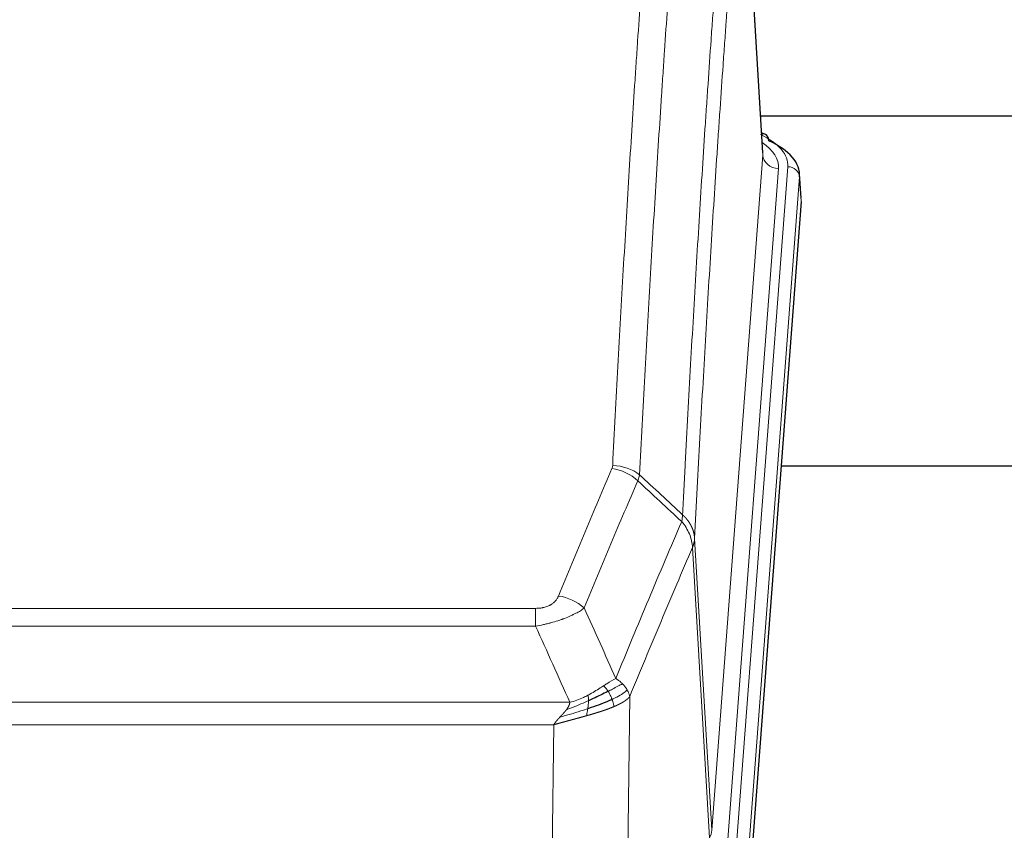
# Model space of a CAD drawing. Header units: inches. Extents: x 0 to 23760, y -13 to 16800.
# Tile 107 of 247: x 3249 to 3501, y 14098 to 14305. Entities that reach past the tile are written whole.
import ezdxf

# ---------------------------------------------------------------- set-up
doc = ezdxf.new("R2010")
doc.units = ezdxf.units.IN
doc.layers.add('1', color=7, linetype='Continuous', true_color=0xffffff)

msp = doc.modelspace()

# ---------------------------------------------------------------- linework, layer by layer
at = {"layer": '1', "color": 2, "linetype": 'Continuous', "lineweight": 25}
for p, q in [((3438.873, 14271.056), (3433.622, 14357.692)), ((3605.522, 14280.449), (3438.352, 14280.449)), ((3439.504, 14275.763), (3438.561, 14276.198)), ((3448.632, 14259.423), (3448.251, 14265.705)), ((3448.626, 14258.639), (3435.509, 14085.186)), ((3523.764, 14190.875), (3443.496, 14190.875))]:
    msp.add_line(p, q, dxfattribs=at)
at = {"layer": '1', "color": 110, "linetype": 'Continuous', "lineweight": 13}
for p, q in [((3438.868, 14270.48), (3433.62, 14357.07)), ((3425.802, 14097.707), (3438.868, 14270.48)), ((3442.86, 14267.054), (3429.794, 14094.281)), ((3432.141, 14094.128), (3445.252, 14267.489)), ((3448.246, 14264.919), (3435.135, 14091.558)), ((3448.626, 14258.639), (3448.246, 14264.919)), ((3421.425, 14172.384), (3425.802, 14097.707)), ((3425.221, 14095.798), (3420.869, 14170.05)), ((3175.433, 14154.503), (3380.776, 14154.503)), ((3380.776, 14149.939), (3380.776, 14154.503)), ((3380.776, 14149.939), (3175.433, 14149.939)), ((3404.826, 14131.905), (3403.869, 14056.255)), ((3166.702, 14130.46), (3389.507, 14130.46)), ((3385.394, 14124.716), (3170.814, 14124.716)), ((3384.426, 14048.22), (3385.394, 14124.716))]:
    msp.add_line(p, q, dxfattribs=at)
for centre, major_axis, ratio, start_param, end_param in [((3421.232, 14267.863), (24.034, 0.016), 0.461198, 6.2480186, 7.0671317), ((3438.247, 14273.039), (1.258, 2.724), 0.6272114, 6.2831797, 6.7581181), ((3418.841, 14267.428), (24.034, 0.016), 0.461198, 6.2480186, 6.8801307), ((3442.86, 14270.602), (3.989, -0.302), 0.8864705, 3.2608937, 4.7793301), ((3445.252, 14264.828), (2.991, -0.226), 0.8864705, 0.119301, 1.6377375), ((3400.284, 14181.963), (-9.188, 3.948), 0.8056434, 4.2999866, 5.045624), ((3400.471, 14182.755), (-9.987, 0.512), 0.8285973, 3.9974013, 4.7548106), ((3386.623, 14149.501), (9.245, -3.812), 0.7933159, 1.14397, 1.886928), ((3405.776, 14098.219), (-20.038, 0.241), 0.4621297, 2.903225, 3.1123764)]:
    msp.add_ellipse(centre, major_axis=major_axis, ratio=ratio, start_param=start_param, end_param=end_param, dxfattribs=at)
at = {"layer": '1', "color": 2, "linetype": 'Continuous', "lineweight": 25}
for centre, major_axis, ratio, start_param, end_param in [((3438.247, 14273.039), (1.258, 2.724), 0.6272114, 5.3993548, 6.2831797), ((3421.232, 14265.202), (27.03, 0.194), 0.4633579, 6.2451225, 7.0642357)]:
    msp.add_ellipse(centre, major_axis=major_axis, ratio=ratio, start_param=start_param, end_param=end_param, dxfattribs=at)
at = {"layer": '1', "color": 110, "linetype": 'Continuous', "lineweight": 13}
for points, knots in [([(3400.471, 14191.044), (3400.909, 14199.623), (3401.799, 14216.541), (3402.72, 14232.984), (3403.422, 14245.136), (3403.658, 14249.158), (3404.134, 14257.14), (3404.374, 14261.102), (3405.099, 14272.897), (3405.59, 14280.639), (3406.214, 14290.163), (3406.339, 14292.06), (3406.59, 14295.839), (3406.969, 14301.483), (3407.351, 14307.057), (3408.122, 14318.112), (3409.164, 14332.601), (3410.772, 14353.586), (3411.872, 14367.076), (3412.43, 14373.696)], [0, 0, 0, 0, 0.125, 0.25, 0.25, 0.3125, 0.3125, 0.375, 0.375, 0.5, 0.5, 0.53125, 0.53125, 0.5625, 0.625, 0.625, 0.75, 0.875, 1, 1, 1, 1]), ([(3419.313, 14371.106), (3418.755, 14364.494), (3417.653, 14351.019), (3416.043, 14330.059), (3414.999, 14315.586), (3414.228, 14304.545), (3413.845, 14298.977), (3413.466, 14293.339), (3413.214, 14289.565), (3413.089, 14287.67), (3412.465, 14278.157), (3411.973, 14270.424), (3411.246, 14258.643), (3411.006, 14254.686), (3410.53, 14246.713), (3410.294, 14242.696), (3409.591, 14230.558), (3408.669, 14214.135), (3407.777, 14197.236), (3407.339, 14188.668)], [0, 0, 0, 0, 0.125, 0.25, 0.375, 0.375, 0.4375, 0.46875, 0.46875, 0.5, 0.5, 0.625, 0.625, 0.6875, 0.6875, 0.75, 0.75, 0.875, 1, 1, 1, 1]), ([(3418.336, 14178.446), (3418.391, 14179.536), (3418.447, 14180.624), (3418.559, 14182.797), (3418.728, 14186.05), (3419.123, 14193.6), (3419.467, 14200.002), (3420.16, 14212.711), (3421.1, 14229.409), (3422.559, 14253.71), (3423.563, 14269.415), (3424.137, 14278.109), (3424.201, 14279.073), (3424.329, 14280.997), (3424.522, 14283.877), (3424.973, 14290.556), (3425.365, 14296.208), (3425.693, 14300.879), (3425.759, 14301.811), (3425.891, 14303.671), (3426.089, 14306.455), (3426.554, 14312.909), (3426.957, 14318.367), (3427.769, 14329.186), (3428.866, 14343.351), (3429.993, 14356.995), (3430.565, 14363.686)], [0, 0, 0, 0, 0.015625, 0.015625, 0.03125, 0.0625, 0.125, 0.125, 0.25, 0.375, 0.5, 0.5, 0.515625, 0.515625, 0.53125, 0.5625, 0.625, 0.625, 0.640625, 0.640625, 0.65625, 0.6875, 0.75, 0.75, 0.875, 1, 1, 1, 1]), ([(3433.62, 14357.07), (3433.05, 14350.397), (3431.926, 14336.791), (3430.832, 14322.666), (3430.022, 14311.878), (3429.621, 14306.436), (3429.157, 14300.001), (3428.959, 14297.225), (3428.828, 14295.37), (3428.762, 14294.441), (3428.434, 14289.784), (3428.044, 14284.148), (3427.594, 14277.489), (3427.402, 14274.618), (3427.274, 14272.699), (3427.21, 14271.738), (3426.638, 14263.07), (3425.637, 14247.413), (3424.182, 14223.187), (3422.776, 14198.218), (3421.87, 14181.078), (3421.425, 14172.384)], [0, 0, 0, 0, 0.125, 0.25, 0.25, 0.3125, 0.34375, 0.359375, 0.359375, 0.375, 0.375, 0.4375, 0.46875, 0.484375, 0.484375, 0.5, 0.5, 0.625, 0.75, 0.875, 1, 1, 1, 1]), ([(3386.623, 14157.657), (3387.757, 14160.418), (3388.892, 14163.169), (3391.164, 14168.646), (3392.302, 14171.374), (3395.717, 14179.522), (3397.998, 14184.908), (3400.284, 14190.249)], [0, 0, 0, 0, 0.25, 0.25, 0.5, 0.5, 1, 1, 1, 1]), ([(3400.471, 14191.044), (3400.464, 14190.91), (3400.446, 14190.776), (3400.383, 14190.511), (3400.34, 14190.38), (3400.284, 14190.249)], [0, 0, 0, 0, 0.5, 0.5, 1, 1, 1, 1]), ([(3406.88, 14187.162), (3404.592, 14181.826), (3402.308, 14176.444), (3398.889, 14168.303), (3397.75, 14165.578), (3395.475, 14160.106), (3394.338, 14157.358), (3393.203, 14154.599)], [0, 0, 0, 0, 0.5, 0.5, 0.75, 0.75, 1, 1, 1, 1]), ([(3401.27, 14136.551), (3402.668, 14139.966), (3404.067, 14143.364), (3406.869, 14150.126), (3408.272, 14153.49), (3412.486, 14163.529), (3415.302, 14170.153), (3418.124, 14176.708)], [0, 0, 0, 0, 0.25, 0.25, 0.5, 0.5, 1, 1, 1, 1]), ([(3418.336, 14178.446), (3418.315, 14178.182), (3418.299, 14177.895), (3418.241, 14177.305), (3418.199, 14177.002), (3418.124, 14176.708)], [0, 0, 0, 0, 0.5, 0.5, 1, 1, 1, 1]), ([(3418.124, 14176.708), (3418.532, 14176.225), (3418.905, 14175.715), (3419.564, 14174.651), (3419.849, 14174.098), (3420.32, 14172.967), (3420.506, 14172.388), (3420.77, 14171.221), (3420.848, 14170.633), (3420.869, 14170.05)], [0, 0, 0, 0, 0.25, 0.25, 0.5, 0.5, 0.75, 0.75, 1, 1, 1, 1]), ([(3418.336, 14178.446), (3418.348, 14178.434), (3418.374, 14178.411), (3418.412, 14178.377), (3418.45, 14178.342), (3418.488, 14178.307), (3418.526, 14178.271), (3418.565, 14178.234), (3418.603, 14178.198), (3418.642, 14178.16), (3418.681, 14178.123), (3418.719, 14178.084), (3418.758, 14178.046), (3418.797, 14178.007), (3418.836, 14177.967), (3418.875, 14177.927), (3418.914, 14177.886), (3418.954, 14177.845), (3418.993, 14177.804), (3419.032, 14177.762), (3419.071, 14177.719), (3419.11, 14177.676), (3419.15, 14177.632), (3419.189, 14177.588), (3419.228, 14177.544), (3419.267, 14177.499), (3419.306, 14177.453), (3419.345, 14177.407), (3419.385, 14177.36), (3419.424, 14177.313), (3419.462, 14177.265), (3419.501, 14177.217), (3419.54, 14177.168), (3419.579, 14177.119), (3419.617, 14177.069), (3419.656, 14177.019), (3419.694, 14176.968), (3419.733, 14176.917), (3419.771, 14176.865), (3419.809, 14176.812), (3419.846, 14176.759), (3419.884, 14176.706), (3419.922, 14176.651), (3419.959, 14176.597), (3419.996, 14176.542), (3420.033, 14176.486), (3420.07, 14176.429), (3420.106, 14176.372), (3420.142, 14176.315), (3420.178, 14176.257), (3420.214, 14176.198), (3420.249, 14176.139), (3420.285, 14176.08), (3420.319, 14176.019), (3420.354, 14175.958), (3420.388, 14175.897), (3420.422, 14175.835), (3420.456, 14175.773), (3420.489, 14175.709), (3420.524, 14175.641), (3420.561, 14175.568), (3420.6, 14175.491), (3420.637, 14175.413), (3420.674, 14175.334), (3420.71, 14175.256), (3420.745, 14175.177), (3420.779, 14175.098), (3420.812, 14175.018), (3420.845, 14174.939), (3420.877, 14174.859), (3420.908, 14174.778), (3420.938, 14174.698), (3420.967, 14174.618), (3420.995, 14174.537), (3421.023, 14174.456), (3421.049, 14174.375), (3421.075, 14174.293), (3421.1, 14174.212), (3421.124, 14174.13), (3421.147, 14174.048), (3421.169, 14173.966), (3421.191, 14173.884), (3421.211, 14173.801), (3421.231, 14173.719), (3421.25, 14173.636), (3421.268, 14173.553), (3421.285, 14173.47), (3421.301, 14173.387), (3421.316, 14173.304), (3421.33, 14173.221), (3421.344, 14173.137), (3421.357, 14173.054), (3421.368, 14172.97), (3421.379, 14172.887), (3421.389, 14172.803), (3421.398, 14172.719), (3421.406, 14172.635), (3421.413, 14172.552), (3421.42, 14172.468), (3421.423, 14172.412), (3421.425, 14172.384)], [0, 0, 0, 0, 0.0069372, 0.0139334, 0.0209887, 0.028103, 0.0352764, 0.0425088, 0.0498003, 0.0571509, 0.0645605, 0.0720292, 0.0795569, 0.0871437, 0.0947896, 0.1024945, 0.1102584, 0.1180815, 0.1259636, 0.1339048, 0.141905, 0.1499643, 0.1580827, 0.1662601, 0.1744966, 0.1827922, 0.1911468, 0.1995605, 0.2080333, 0.2165651, 0.225156, 0.233806, 0.2425151, 0.2512832, 0.2601104, 0.2689967, 0.277942, 0.2869465, 0.29601, 0.3051325, 0.3143142, 0.3235549, 0.3328547, 0.3422136, 0.3516315, 0.3611085, 0.3706446, 0.3802398, 0.3898941, 0.3996074, 0.4093798, 0.4192113, 0.4291019, 0.4390515, 0.4490602, 0.459128, 0.4692549, 0.4794409, 0.4896859, 0.4999901, 0.5124905, 0.524991, 0.5374914, 0.5499918, 0.5624922, 0.5749926, 0.587493, 0.5999934, 0.6124937, 0.6249941, 0.6374944, 0.6499948, 0.6624951, 0.6749954, 0.6874957, 0.699996, 0.7124963, 0.7249966, 0.7374968, 0.7499971, 0.7624973, 0.7749976, 0.7874978, 0.799998, 0.8124982, 0.8249984, 0.8374986, 0.8499988, 0.8624989, 0.8749991, 0.8874992, 0.8999993, 0.9124995, 0.9249996, 0.9374997, 0.9499998, 0.9624998, 0.9749999, 0.9875, 1, 1, 1, 1]), ([(3421.425, 14172.384), (3421.425, 14172.377), (3421.423, 14172.351), (3421.42, 14172.294), (3421.413, 14172.203), (3421.401, 14172.076), (3421.383, 14171.914), (3421.354, 14171.716), (3421.312, 14171.484), (3421.268, 14171.285), (3421.23, 14171.131), (3421.204, 14171.035), (3421.178, 14170.941), (3421.151, 14170.85), (3421.124, 14170.76), (3421.096, 14170.673), (3421.068, 14170.588), (3421.04, 14170.504), (3421.011, 14170.424), (3420.983, 14170.345), (3420.954, 14170.268), (3420.926, 14170.194), (3420.897, 14170.121), (3420.878, 14170.074), (3420.869, 14170.05)], [0, 0, 0, 0, 0.0092499, 0.0337179, 0.073404, 0.128308, 0.1984299, 0.2837694, 0.3843264, 0.5001005, 0.5424888, 0.5838484, 0.6241794, 0.6634821, 0.7017567, 0.7390032, 0.7752221, 0.8104134, 0.8445775, 0.8777146, 0.909825, 0.9409091, 0.9709673, 1, 1, 1, 1]), ([(3420.869, 14170.05), (3418.183, 14163.818), (3415.503, 14157.522), (3411.493, 14147.986), (3410.157, 14144.792), (3407.489, 14138.372), (3406.157, 14135.146), (3404.826, 14131.905)], [0, 0, 0, 0, 0.5, 0.5, 0.75, 0.75, 1, 1, 1, 1]), ([(3386.623, 14157.657), (3386.602, 14157.606), (3386.58, 14157.555), (3386.533, 14157.453), (3386.509, 14157.402), (3386.434, 14157.251), (3386.379, 14157.151), (3386.262, 14156.953), (3386.198, 14156.856), (3386.061, 14156.663), (3385.988, 14156.568), (3385.831, 14156.38), (3385.747, 14156.287), (3385.612, 14156.151), (3385.565, 14156.105), (3385.469, 14156.016), (3385.419, 14155.971), (3385.265, 14155.84), (3385.157, 14155.756), (3384.929, 14155.593), (3384.809, 14155.514), (3384.62, 14155.401), (3384.523, 14155.346), (3384.422, 14155.293), (3384.353, 14155.257), (3384.319, 14155.24), (3384.144, 14155.154), (3384, 14155.091), (3383.553, 14154.914), (3383.236, 14154.815), (3382.816, 14154.715), (3382.731, 14154.696), (3382.558, 14154.661), (3382.471, 14154.645), (3382.209, 14154.601), (3382.033, 14154.577), (3381.679, 14154.54), (3381.5, 14154.526), (3381.14, 14154.507), (3380.958, 14154.503), (3380.776, 14154.503)], [0, 0, 0, 0, 0.03125, 0.03125, 0.0625, 0.0625, 0.125, 0.125, 0.1875, 0.1875, 0.25, 0.25, 0.3125, 0.3125, 0.34375, 0.34375, 0.375, 0.375, 0.4375, 0.4375, 0.5, 0.5, 0.53125, 0.546875, 0.546875, 0.5625, 0.5625, 0.625, 0.625, 0.75, 0.75, 0.78125, 0.78125, 0.8125, 0.8125, 0.875, 0.875, 0.9375, 0.9375, 1, 1, 1, 1]), ([(3393.203, 14154.599), (3392.905, 14154.366), (3392.579, 14154.135), (3391.866, 14153.678), (3391.479, 14153.451), (3390.851, 14153.115), (3390.579, 14152.976), (3390.294, 14152.837), (3390.179, 14152.782), (3390.121, 14152.754), (3389.945, 14152.672), (3389.826, 14152.617), (3389.224, 14152.346), (3388.715, 14152.135), (3388.043, 14151.879), (3387.906, 14151.829), (3387.699, 14151.753), (3387.63, 14151.728), (3387.49, 14151.678), (3387.42, 14151.654), (3387.068, 14151.531), (3386.781, 14151.435), (3385.905, 14151.154), (3385.3, 14150.976), (3384.596, 14150.787), (3384.518, 14150.766), (3384.36, 14150.725), (3384.281, 14150.704), (3384.043, 14150.643), (3383.884, 14150.603), (3383.404, 14150.486), (3383.081, 14150.41), (3382.106, 14150.193), (3381.446, 14150.06), (3380.776, 14149.939)], [0, 0, 0, 0, 0.125, 0.125, 0.25, 0.25, 0.3125, 0.328125, 0.328125, 0.34375, 0.34375, 0.375, 0.375, 0.5, 0.5, 0.53125, 0.53125, 0.546875, 0.546875, 0.5625, 0.5625, 0.625, 0.625, 0.75, 0.75, 0.765625, 0.765625, 0.78125, 0.78125, 0.8125, 0.8125, 0.875, 0.875, 1, 1, 1, 1]), ([(3401.27, 14136.551), (3400.577, 14136.224), (3399.81, 14135.758), (3398.684, 14135.038), (3398.393, 14134.85), (3398.094, 14134.656)], [0, 0, 0, 0, 0.75, 0.75, 1, 1, 1, 1]), ([(3402.977, 14135.207), (3402.854, 14135.33), (3402.726, 14135.452), (3402.394, 14135.748), (3402.183, 14135.919), (3401.741, 14136.246), (3401.51, 14136.403), (3401.27, 14136.551)], [0, 0, 0, 0, 0.25, 0.25, 0.625, 0.625, 1, 1, 1, 1]), ([(3398.094, 14134.656), (3397.945, 14134.559), (3397.793, 14134.461), (3397.179, 14134.064), (3396.7, 14133.757), (3395.706, 14133.143), (3395.191, 14132.836), (3394.484, 14132.442), (3394.305, 14132.344), (3394.125, 14132.248)], [0, 0, 0, 0, 0.125, 0.125, 0.5, 0.5, 0.875, 0.875, 1, 1, 1, 1]), ([(3399.319, 14133.276), (3399.22, 14133.431), (3399.119, 14133.579), (3398.862, 14133.923), (3398.704, 14134.107), (3398.394, 14134.422), (3398.24, 14134.554), (3398.094, 14134.656)], [0, 0, 0, 0, 0.25, 0.25, 0.625, 0.625, 1, 1, 1, 1]), ([(3402.977, 14135.207), (3402.278, 14134.824), (3401.407, 14134.352), (3400.047, 14133.646), (3399.69, 14133.463), (3399.319, 14133.276)], [0, 0, 0, 0, 0.75, 0.75, 1, 1, 1, 1]), ([(3400.304, 14131.203), (3400.274, 14131.291), (3400.241, 14131.38), (3400.107, 14131.737), (3399.994, 14132.008), (3399.744, 14132.536), (3399.608, 14132.794), (3399.417, 14133.119), (3399.368, 14133.198), (3399.319, 14133.276)], [0, 0, 0, 0, 0.125, 0.125, 0.5, 0.5, 0.875, 0.875, 1, 1, 1, 1]), ([(3404.187, 14133.619), (3403.575, 14133.035), (3402.679, 14132.426), (3401.149, 14131.611), (3400.739, 14131.407), (3400.304, 14131.203)], [0, 0, 0, 0, 0.75, 0.75, 1, 1, 1, 1]), ([(3404.187, 14133.619), (3404.148, 14133.688), (3404.108, 14133.757), (3403.94, 14134.033), (3403.801, 14134.237), (3403.498, 14134.635), (3403.333, 14134.83), (3403.098, 14135.082), (3403.038, 14135.145), (3402.977, 14135.207)], [0, 0, 0, 0, 0.125, 0.125, 0.5, 0.5, 0.875, 0.875, 1, 1, 1, 1]), ([(3404.826, 14131.905), (3404.742, 14132.339), (3404.6, 14132.772), (3404.337, 14133.339), (3404.265, 14133.479), (3404.187, 14133.619)], [0, 0, 0, 0, 0.75, 0.75, 1, 1, 1, 1]), ([(3394.275, 14130.879), (3393.818, 14130.675), (3393.354, 14130.471), (3391.483, 14129.666), (3390.047, 14129.083), (3388.636, 14128.561)], [0, 0, 0, 0, 0.25, 0.25, 1, 1, 1, 1]), ([(3394.125, 14132.248), (3393.765, 14132.057), (3393.397, 14131.871), (3391.904, 14131.168), (3390.727, 14130.725), (3389.507, 14130.46)], [0, 0, 0, 0, 0.25, 0.25, 1, 1, 1, 1]), ([(3394.107, 14128.819), (3394.119, 14128.906), (3394.13, 14128.993), (3394.175, 14129.346), (3394.204, 14129.615), (3394.248, 14130.14), (3394.263, 14130.398), (3394.273, 14130.722), (3394.274, 14130.801), (3394.275, 14130.879)], [0, 0, 0, 0, 0.125, 0.125, 0.5, 0.5, 0.875, 0.875, 1, 1, 1, 1]), ([(3394.275, 14130.879), (3394.277, 14131.034), (3394.275, 14131.182), (3394.262, 14131.525), (3394.246, 14131.709), (3394.198, 14132.021), (3394.165, 14132.15), (3394.125, 14132.248)], [0, 0, 0, 0, 0.25, 0.25, 0.625, 0.625, 1, 1, 1, 1]), ([(3400.795, 14129.357), (3400.723, 14129.718), (3400.624, 14130.177), (3400.422, 14130.852), (3400.366, 14131.026), (3400.304, 14131.203)], [0, 0, 0, 0, 0.75, 0.75, 1, 1, 1, 1]), ([(3404.826, 14131.905), (3404.82, 14131.898), (3404.809, 14131.884), (3404.79, 14131.862), (3404.772, 14131.841), (3404.754, 14131.82), (3404.735, 14131.798), (3404.716, 14131.777), (3404.697, 14131.756), (3404.678, 14131.735), (3404.659, 14131.714), (3404.64, 14131.694), (3404.62, 14131.673), (3404.6, 14131.652), (3404.58, 14131.632), (3404.56, 14131.611), (3404.54, 14131.591), (3404.52, 14131.571), (3404.499, 14131.55), (3404.478, 14131.53), (3404.458, 14131.51), (3404.437, 14131.49), (3404.416, 14131.471), (3404.394, 14131.451), (3404.373, 14131.431), (3404.352, 14131.412), (3404.33, 14131.392), (3404.308, 14131.373), (3404.286, 14131.353), (3404.264, 14131.334), (3404.242, 14131.315), (3404.22, 14131.296), (3404.198, 14131.277), (3404.175, 14131.258), (3404.153, 14131.239), (3404.13, 14131.22), (3404.107, 14131.202), (3404.085, 14131.183), (3404.062, 14131.165), (3404.039, 14131.146), (3404.015, 14131.128), (3403.992, 14131.11), (3403.969, 14131.092), (3403.946, 14131.074), (3403.922, 14131.056), (3403.899, 14131.038), (3403.875, 14131.02), (3403.851, 14131.002), (3403.827, 14130.985), (3403.804, 14130.967), (3403.78, 14130.949), (3403.756, 14130.932), (3403.732, 14130.915), (3403.707, 14130.898), (3403.683, 14130.88), (3403.659, 14130.863), (3403.635, 14130.846), (3403.61, 14130.83), (3403.586, 14130.813), (3403.562, 14130.796), (3403.537, 14130.779), (3403.512, 14130.763), (3403.488, 14130.746), (3403.463, 14130.73), (3403.439, 14130.714), (3403.414, 14130.698), (3403.389, 14130.681), (3403.364, 14130.665), (3403.339, 14130.649), (3403.315, 14130.633), (3403.29, 14130.618), (3403.265, 14130.602), (3403.24, 14130.586), (3403.215, 14130.571), (3403.19, 14130.555), (3403.165, 14130.54), (3403.14, 14130.525), (3403.115, 14130.509), (3403.09, 14130.494), (3403.065, 14130.479), (3403.04, 14130.464), (3403.015, 14130.449), (3402.99, 14130.434), (3402.964, 14130.42), (3402.939, 14130.405), (3402.914, 14130.39), (3402.889, 14130.376), (3402.864, 14130.361), (3402.839, 14130.347), (3402.814, 14130.333), (3402.789, 14130.318), (3402.764, 14130.304), (3402.739, 14130.29), (3402.714, 14130.276), (3402.689, 14130.262), (3402.664, 14130.249), (3402.639, 14130.235), (3402.614, 14130.221), (3402.589, 14130.208), (3402.564, 14130.194), (3402.539, 14130.181), (3402.514, 14130.167), (3402.49, 14130.154), (3402.465, 14130.141), (3402.44, 14130.128), (3402.415, 14130.115), (3402.391, 14130.102), (3402.366, 14130.089), (3402.341, 14130.076), (3402.317, 14130.063), (3402.292, 14130.051), (3402.268, 14130.038), (3402.243, 14130.026), (3402.219, 14130.013), (3402.195, 14130.001), (3402.17, 14129.988), (3402.146, 14129.976), (3402.122, 14129.964), (3402.098, 14129.952), (3402.074, 14129.94), (3402.05, 14129.928), (3402.026, 14129.916), (3402.002, 14129.904), (3401.978, 14129.893), (3401.954, 14129.881), (3401.93, 14129.87), (3401.907, 14129.858), (3401.883, 14129.847), (3401.86, 14129.835), (3401.836, 14129.824), (3401.813, 14129.813), (3401.789, 14129.802), (3401.766, 14129.791), (3401.743, 14129.78), (3401.72, 14129.769), (3401.697, 14129.758), (3401.674, 14129.747), (3401.651, 14129.737), (3401.628, 14129.726), (3401.606, 14129.715), (3401.583, 14129.705), (3401.56, 14129.694), (3401.538, 14129.684), (3401.515, 14129.674), (3401.493, 14129.664), (3401.471, 14129.654), (3401.449, 14129.643), (3401.427, 14129.633), (3401.405, 14129.624), (3401.383, 14129.614), (3401.361, 14129.604), (3401.34, 14129.594), (3401.318, 14129.585), (3401.297, 14129.575), (3401.275, 14129.565), (3401.254, 14129.556), (3401.233, 14129.547), (3401.212, 14129.537), (3401.191, 14129.528), (3401.17, 14129.519), (3401.149, 14129.51), (3401.129, 14129.501), (3401.108, 14129.492), (3401.088, 14129.483), (3401.067, 14129.474), (3401.047, 14129.465), (3401.027, 14129.457), (3401.007, 14129.448), (3400.987, 14129.439), (3400.967, 14129.431), (3400.948, 14129.422), (3400.928, 14129.414), (3400.909, 14129.406), (3400.889, 14129.397), (3400.87, 14129.389), (3400.851, 14129.381), (3400.832, 14129.373), (3400.813, 14129.365), (3400.801, 14129.36), (3400.795, 14129.357)], [0, 0, 0, 0, 0.0080212, 0.0160154, 0.0239827, 0.0319231, 0.0398365, 0.0477229, 0.0555824, 0.0634149, 0.0712205, 0.0789992, 0.0867509, 0.0944756, 0.1021734, 0.1098443, 0.1174881, 0.1251051, 0.1326951, 0.1402581, 0.1477942, 0.1553034, 0.1627856, 0.1702408, 0.1776691, 0.1850704, 0.1924448, 0.1997923, 0.2071128, 0.2144063, 0.2216729, 0.2289126, 0.2361253, 0.243311, 0.2504698, 0.2576016, 0.2647065, 0.2717845, 0.2788355, 0.2858595, 0.2928566, 0.2998268, 0.30677, 0.3136862, 0.3205755, 0.3274379, 0.3342733, 0.3410817, 0.3478632, 0.3546178, 0.3613454, 0.3680461, 0.3747198, 0.3813665, 0.3879863, 0.3945792, 0.4011451, 0.4076841, 0.4141961, 0.4206811, 0.4271393, 0.4335704, 0.4399746, 0.4463519, 0.4527022, 0.4590256, 0.465322, 0.4715915, 0.477834, 0.4840496, 0.4902382, 0.4963999, 0.5025346, 0.5086424, 0.5147232, 0.5207771, 0.526804, 0.532804, 0.5387771, 0.5447232, 0.5506423, 0.5565345, 0.5623997, 0.568238, 0.5740494, 0.5798338, 0.5855912, 0.5913217, 0.5970253, 0.6027019, 0.6083515, 0.6139742, 0.61957, 0.6251388, 0.6306807, 0.6361956, 0.6416836, 0.6471446, 0.6525787, 0.6579858, 0.663366, 0.6687192, 0.6740455, 0.6793448, 0.6846172, 0.6898627, 0.6950812, 0.7002727, 0.7054373, 0.710575, 0.7156857, 0.7207694, 0.7258262, 0.7308561, 0.735859, 0.740835, 0.745784, 0.7507061, 0.7556012, 0.7604694, 0.7653107, 0.7701249, 0.7749123, 0.7796727, 0.7844061, 0.7891127, 0.7937922, 0.7984448, 0.8030705, 0.8076692, 0.812241, 0.8167858, 0.8213037, 0.8257947, 0.8302587, 0.8346957, 0.8391058, 0.843489, 0.8478452, 0.8521745, 0.8564768, 0.8607522, 0.8650006, 0.8692221, 0.8734166, 0.8775842, 0.8817249, 0.8858386, 0.8899254, 0.8939852, 0.8980181, 0.902024, 0.906003, 0.909955, 0.9138802, 0.9177783, 0.9216495, 0.9254938, 0.9293111, 0.9331015, 0.936865, 0.9406015, 0.944311, 0.9479937, 0.9516493, 0.9552781, 0.9588799, 0.9624547, 0.9660026, 0.9695236, 0.9730176, 0.9764847, 0.9799249, 0.9833381, 0.9867243, 0.9900837, 0.993416, 0.9967215, 1, 1, 1, 1]), ([(3394.107, 14128.819), (3393.529, 14128.628), (3392.941, 14128.44), (3390.567, 14127.698), (3388.738, 14127.168), (3386.965, 14126.664)], [0, 0, 0, 0, 0.25, 0.25, 1, 1, 1, 1]), ([(3386.965, 14126.664), (3386.979, 14126.679), (3387.007, 14126.71), (3387.049, 14126.755), (3387.09, 14126.798), (3387.129, 14126.841), (3387.167, 14126.883), (3387.205, 14126.923), (3387.241, 14126.962), (3387.276, 14127), (3387.311, 14127.037), (3387.344, 14127.073), (3387.376, 14127.108), (3387.407, 14127.142), (3387.437, 14127.174), (3387.466, 14127.205), (3387.494, 14127.235), (3387.521, 14127.264), (3387.546, 14127.292), (3387.571, 14127.319), (3387.595, 14127.345), (3387.617, 14127.369), (3387.639, 14127.392), (3387.659, 14127.415), (3387.679, 14127.436), (3387.697, 14127.456), (3387.715, 14127.474), (3387.731, 14127.492), (3387.746, 14127.508), (3387.76, 14127.524), (3387.773, 14127.538), (3387.786, 14127.551), (3387.797, 14127.563), (3387.807, 14127.574), (3387.815, 14127.584), (3387.823, 14127.592), (3387.83, 14127.6), (3387.836, 14127.606), (3387.841, 14127.611), (3387.853, 14127.625), (3387.874, 14127.648), (3387.903, 14127.68), (3387.931, 14127.712), (3387.96, 14127.744), (3387.988, 14127.776), (3388.015, 14127.807), (3388.043, 14127.838), (3388.07, 14127.869), (3388.096, 14127.899), (3388.122, 14127.93), (3388.148, 14127.96), (3388.174, 14127.99), (3388.199, 14128.019), (3388.224, 14128.049), (3388.249, 14128.078), (3388.273, 14128.107), (3388.297, 14128.136), (3388.321, 14128.164), (3388.344, 14128.192), (3388.367, 14128.22), (3388.39, 14128.248), (3388.412, 14128.275), (3388.434, 14128.302), (3388.456, 14128.329), (3388.477, 14128.356), (3388.498, 14128.383), (3388.519, 14128.409), (3388.54, 14128.435), (3388.56, 14128.46), (3388.579, 14128.486), (3388.599, 14128.511), (3388.618, 14128.536), (3388.63, 14128.553), (3388.636, 14128.561)], [0, 0, 0, 0, 0.0247661, 0.0489206, 0.0724636, 0.0953949, 0.1177147, 0.1394229, 0.1605195, 0.1810045, 0.2008779, 0.2201398, 0.23879, 0.2568287, 0.2742558, 0.2910713, 0.3072753, 0.3228676, 0.3378484, 0.3522176, 0.3659752, 0.3791212, 0.3916556, 0.4035785, 0.4148897, 0.4255894, 0.4356775, 0.445154, 0.454019, 0.4622723, 0.4699141, 0.4769443, 0.4833629, 0.48917, 0.4943654, 0.4989493, 0.5029216, 0.5062824, 0.5090316, 0.5111692, 0.5284651, 0.5456049, 0.5625886, 0.5794163, 0.5960881, 0.612604, 0.6289642, 0.6451687, 0.6612176, 0.6771111, 0.6928491, 0.7084319, 0.7238594, 0.7391318, 0.7542492, 0.7692118, 0.7840195, 0.7986726, 0.8131712, 0.8275153, 0.8417051, 0.8557408, 0.8696224, 0.8833501, 0.8969241, 0.9103445, 0.9236114, 0.936725, 0.9496856, 0.9624932, 0.975148, 0.9876502, 1, 1, 1, 1]), ([(3388.636, 14128.561), (3388.644, 14128.572), (3388.66, 14128.593), (3388.684, 14128.625), (3388.707, 14128.657), (3388.73, 14128.689), (3388.753, 14128.72), (3388.775, 14128.752), (3388.797, 14128.783), (3388.819, 14128.815), (3388.84, 14128.846), (3388.861, 14128.877), (3388.882, 14128.908), (3388.902, 14128.939), (3388.922, 14128.97), (3388.942, 14129.001), (3388.961, 14129.031), (3388.98, 14129.062), (3388.999, 14129.092), (3389.017, 14129.123), (3389.035, 14129.153), (3389.053, 14129.183), (3389.07, 14129.213), (3389.087, 14129.243), (3389.104, 14129.273), (3389.12, 14129.303), (3389.136, 14129.332), (3389.152, 14129.362), (3389.167, 14129.391), (3389.182, 14129.421), (3389.197, 14129.45), (3389.211, 14129.479), (3389.225, 14129.508), (3389.239, 14129.537), (3389.252, 14129.566), (3389.265, 14129.594), (3389.278, 14129.623), (3389.29, 14129.652), (3389.302, 14129.68), (3389.314, 14129.708), (3389.325, 14129.737), (3389.336, 14129.765), (3389.347, 14129.793), (3389.357, 14129.821), (3389.368, 14129.848), (3389.377, 14129.876), (3389.387, 14129.904), (3389.396, 14129.931), (3389.404, 14129.959), (3389.413, 14129.986), (3389.421, 14130.013), (3389.429, 14130.04), (3389.436, 14130.067), (3389.443, 14130.094), (3389.45, 14130.121), (3389.456, 14130.148), (3389.462, 14130.174), (3389.468, 14130.201), (3389.473, 14130.227), (3389.478, 14130.253), (3389.483, 14130.279), (3389.488, 14130.305), (3389.492, 14130.331), (3389.495, 14130.357), (3389.499, 14130.383), (3389.502, 14130.409), (3389.505, 14130.434), (3389.506, 14130.451), (3389.507, 14130.46)], [0, 0, 0, 0, 0.0185022, 0.0368847, 0.0551481, 0.073293, 0.0913199, 0.1092294, 0.1270222, 0.1446988, 0.1622598, 0.1797059, 0.1970378, 0.2142561, 0.2313614, 0.2483544, 0.265236, 0.2820066, 0.2986672, 0.3152184, 0.331661, 0.3479958, 0.3642235, 0.380345, 0.3963611, 0.4122725, 0.4280803, 0.4437851, 0.459388, 0.4748898, 0.4902915, 0.5055939, 0.5207981, 0.535905, 0.5509156, 0.565831, 0.5806521, 0.5953801, 0.6100159, 0.6245607, 0.6390157, 0.6533819, 0.6676604, 0.6818526, 0.6959596, 0.7099825, 0.7239227, 0.7377815, 0.75156, 0.7652597, 0.7788818, 0.7924277, 0.8058989, 0.8192966, 0.8326224, 0.8458776, 0.8590638, 0.8721825, 0.8852351, 0.8982233, 0.9111485, 0.9240124, 0.9368166, 0.9495628, 0.9622525, 0.9748874, 0.9874694, 1, 1, 1, 1]), ([(3400.795, 14129.357), (3400.78, 14129.351), (3400.751, 14129.339), (3400.706, 14129.32), (3400.662, 14129.301), (3400.618, 14129.283), (3400.573, 14129.265), (3400.528, 14129.246), (3400.484, 14129.228), (3400.439, 14129.209), (3400.394, 14129.191), (3400.349, 14129.173), (3400.304, 14129.155), (3400.259, 14129.136), (3400.213, 14129.118), (3400.168, 14129.1), (3400.122, 14129.082), (3400.077, 14129.064), (3400.031, 14129.046), (3399.985, 14129.028), (3399.939, 14129.01), (3399.893, 14128.992), (3399.847, 14128.975), (3399.801, 14128.957), (3399.755, 14128.939), (3399.709, 14128.921), (3399.662, 14128.904), (3399.616, 14128.886), (3399.569, 14128.869), (3399.523, 14128.851), (3399.476, 14128.833), (3399.429, 14128.816), (3399.382, 14128.799), (3399.335, 14128.781), (3399.288, 14128.764), (3399.241, 14128.746), (3399.194, 14128.729), (3399.147, 14128.712), (3399.1, 14128.695), (3399.052, 14128.678), (3399.005, 14128.66), (3398.958, 14128.643), (3398.91, 14128.626), (3398.862, 14128.609), (3398.815, 14128.592), (3398.767, 14128.575), (3398.719, 14128.558), (3398.672, 14128.542), (3398.624, 14128.525), (3398.576, 14128.508), (3398.528, 14128.491), (3398.48, 14128.475), (3398.432, 14128.458), (3398.384, 14128.441), (3398.335, 14128.425), (3398.287, 14128.408), (3398.239, 14128.391), (3398.191, 14128.375), (3398.142, 14128.359), (3398.094, 14128.342), (3398.046, 14128.326), (3397.997, 14128.309), (3397.949, 14128.293), (3397.9, 14128.277), (3397.852, 14128.261), (3397.803, 14128.244), (3397.754, 14128.228), (3397.706, 14128.212), (3397.657, 14128.196), (3397.608, 14128.18), (3397.559, 14128.164), (3397.511, 14128.148), (3397.462, 14128.132), (3397.413, 14128.116), (3397.364, 14128.1), (3397.315, 14128.084), (3397.266, 14128.068), (3397.217, 14128.053), (3397.168, 14128.037), (3397.119, 14128.021), (3397.07, 14128.005), (3397.021, 14127.99), (3396.972, 14127.974), (3396.923, 14127.959), (3396.874, 14127.943), (3396.825, 14127.927), (3396.776, 14127.912), (3396.727, 14127.897), (3396.678, 14127.881), (3396.629, 14127.866), (3396.58, 14127.85), (3396.53, 14127.835), (3396.481, 14127.82), (3396.432, 14127.805), (3396.383, 14127.789), (3396.334, 14127.774), (3396.285, 14127.759), (3396.235, 14127.744), (3396.186, 14127.729), (3396.137, 14127.714), (3396.088, 14127.699), (3396.039, 14127.684), (3395.99, 14127.669), (3395.94, 14127.654), (3395.891, 14127.639), (3395.842, 14127.624), (3395.793, 14127.609), (3395.744, 14127.594), (3395.695, 14127.579), (3395.645, 14127.565), (3395.596, 14127.55), (3395.547, 14127.535), (3395.498, 14127.521), (3395.449, 14127.506), (3395.4, 14127.491), (3395.351, 14127.477), (3395.302, 14127.462), (3395.253, 14127.448), (3395.204, 14127.433), (3395.155, 14127.419), (3395.106, 14127.404), (3395.057, 14127.39), (3395.008, 14127.376), (3394.959, 14127.361), (3394.91, 14127.347), (3394.861, 14127.333), (3394.812, 14127.319), (3394.763, 14127.304), (3394.714, 14127.29), (3394.665, 14127.276), (3394.617, 14127.262), (3394.568, 14127.248), (3394.519, 14127.234), (3394.47, 14127.22), (3394.422, 14127.205), (3394.373, 14127.191), (3394.325, 14127.177), (3394.276, 14127.164), (3394.227, 14127.15), (3394.179, 14127.136), (3394.13, 14127.122), (3394.082, 14127.108), (3394.033, 14127.094), (3393.985, 14127.08), (3393.937, 14127.067), (3393.888, 14127.053), (3393.84, 14127.039), (3393.808, 14127.03), (3393.792, 14127.025)], [0, 0, 0, 0, 0.0076941, 0.0153765, 0.0230472, 0.0307061, 0.0383534, 0.045989, 0.0536129, 0.061225, 0.0688255, 0.0764143, 0.0839914, 0.0915567, 0.0991104, 0.1066524, 0.1141827, 0.1217013, 0.1292082, 0.1367034, 0.1441869, 0.1516588, 0.1591189, 0.1665674, 0.1740041, 0.1814292, 0.1888426, 0.1962444, 0.2036344, 0.2110128, 0.2183794, 0.2257344, 0.2330778, 0.2404094, 0.2477294, 0.2550377, 0.2623343, 0.2696193, 0.2768926, 0.2841542, 0.2914041, 0.2986424, 0.305869, 0.313084, 0.3202872, 0.3274789, 0.3346588, 0.3418271, 0.3489838, 0.3561287, 0.3632621, 0.3703837, 0.3774937, 0.3845921, 0.3916788, 0.3987539, 0.4058173, 0.412869, 0.4199092, 0.4269376, 0.4339544, 0.4409596, 0.4479532, 0.454935, 0.4619053, 0.4688639, 0.4758109, 0.4827462, 0.4896699, 0.496582, 0.5034825, 0.5103713, 0.5172485, 0.524114, 0.5309679, 0.5378102, 0.5446409, 0.55146, 0.5582674, 0.5650632, 0.5718474, 0.57862, 0.5853809, 0.5921303, 0.598868, 0.6055941, 0.6123087, 0.6190116, 0.6257029, 0.6323825, 0.6390506, 0.6457071, 0.652352, 0.6589853, 0.665607, 0.672217, 0.6788155, 0.6854024, 0.6919777, 0.6985414, 0.7050935, 0.7116341, 0.718163, 0.7246804, 0.7311862, 0.7376804, 0.744163, 0.750634, 0.7570935, 0.7635413, 0.7699776, 0.7764024, 0.7828155, 0.7892171, 0.7956072, 0.8019856, 0.8083525, 0.8147079, 0.8210516, 0.8273839, 0.8337045, 0.8400136, 0.8463112, 0.8525972, 0.8588716, 0.8651345, 0.8713859, 0.8776257, 0.8838539, 0.8900706, 0.8962758, 0.9024695, 0.9086516, 0.9148221, 0.9209812, 0.9271287, 0.9332646, 0.9393891, 0.945502, 0.9516034, 0.9576933, 0.9637717, 0.9698385, 0.9758938, 0.9819376, 0.9879699, 0.9939907, 1, 1, 1, 1]), ([(3393.792, 14127.025), (3393.825, 14127.197), (3393.864, 14127.393), (3393.946, 14127.825), (3393.989, 14128.06), (3394.056, 14128.473), (3394.082, 14128.644), (3394.107, 14128.819)], [0, 0, 0, 0, 0.375, 0.375, 0.75, 0.75, 1, 1, 1, 1]), ([(3393.792, 14127.025), (3393.77, 14127.019), (3393.727, 14127.007), (3393.662, 14126.989), (3393.597, 14126.97), (3393.532, 14126.952), (3393.467, 14126.934), (3393.402, 14126.915), (3393.337, 14126.897), (3393.271, 14126.879), (3393.206, 14126.86), (3393.141, 14126.842), (3393.076, 14126.824), (3393.011, 14126.806), (3392.946, 14126.788), (3392.88, 14126.769), (3392.815, 14126.751), (3392.75, 14126.733), (3392.685, 14126.715), (3392.62, 14126.697), (3392.554, 14126.679), (3392.489, 14126.661), (3392.424, 14126.643), (3392.359, 14126.625), (3392.293, 14126.607), (3392.228, 14126.589), (3392.163, 14126.571), (3392.098, 14126.553), (3392.032, 14126.535), (3391.967, 14126.517), (3391.902, 14126.499), (3391.837, 14126.481), (3391.772, 14126.463), (3391.706, 14126.446), (3391.641, 14126.428), (3391.576, 14126.41), (3391.511, 14126.392), (3391.446, 14126.374), (3391.381, 14126.357), (3391.315, 14126.339), (3391.25, 14126.321), (3391.185, 14126.303), (3391.12, 14126.286), (3391.055, 14126.268), (3390.99, 14126.25), (3390.925, 14126.233), (3390.86, 14126.215), (3390.795, 14126.197), (3390.73, 14126.18), (3390.665, 14126.162), (3390.601, 14126.144), (3390.536, 14126.127), (3390.471, 14126.109), (3390.406, 14126.092), (3390.341, 14126.074), (3390.277, 14126.057), (3390.212, 14126.039), (3390.147, 14126.022), (3390.083, 14126.004), (3390.018, 14125.987), (3389.954, 14125.969), (3389.889, 14125.952), (3389.825, 14125.934), (3389.76, 14125.917), (3389.696, 14125.9), (3389.631, 14125.882), (3389.567, 14125.865), (3389.503, 14125.847), (3389.439, 14125.83), (3389.374, 14125.813), (3389.31, 14125.795), (3389.246, 14125.778), (3389.182, 14125.761), (3389.118, 14125.743), (3389.054, 14125.726), (3388.99, 14125.709), (3388.926, 14125.691), (3388.863, 14125.674), (3388.799, 14125.657), (3388.735, 14125.64), (3388.672, 14125.622), (3388.608, 14125.605), (3388.544, 14125.588), (3388.481, 14125.571), (3388.418, 14125.553), (3388.354, 14125.536), (3388.291, 14125.519), (3388.228, 14125.502), (3388.164, 14125.484), (3388.101, 14125.467), (3388.038, 14125.45), (3387.975, 14125.433), (3387.912, 14125.416), (3387.849, 14125.399), (3387.787, 14125.381), (3387.724, 14125.364), (3387.661, 14125.347), (3387.599, 14125.33), (3387.536, 14125.313), (3387.474, 14125.296), (3387.411, 14125.279), (3387.349, 14125.262), (3387.287, 14125.244), (3387.224, 14125.227), (3387.162, 14125.21), (3387.1, 14125.193), (3387.038, 14125.176), (3386.976, 14125.159), (3386.914, 14125.142), (3386.853, 14125.125), (3386.791, 14125.108), (3386.729, 14125.091), (3386.668, 14125.074), (3386.606, 14125.057), (3386.545, 14125.04), (3386.484, 14125.022), (3386.422, 14125.005), (3386.361, 14124.988), (3386.3, 14124.971), (3386.239, 14124.954), (3386.178, 14124.937), (3386.118, 14124.92), (3386.057, 14124.903), (3385.996, 14124.886), (3385.936, 14124.869), (3385.875, 14124.852), (3385.815, 14124.835), (3385.754, 14124.818), (3385.694, 14124.801), (3385.634, 14124.784), (3385.574, 14124.767), (3385.514, 14124.75), (3385.454, 14124.733), (3385.414, 14124.721), (3385.394, 14124.716)], [0, 0, 0, 0, 0.0081592, 0.0163092, 0.0244501, 0.0325819, 0.0407045, 0.0488181, 0.0569225, 0.0650178, 0.0731041, 0.0811812, 0.0892493, 0.0973083, 0.1053581, 0.113399, 0.1214307, 0.1294534, 0.137467, 0.1454716, 0.1534671, 0.1614536, 0.169431, 0.1773994, 0.1853588, 0.1933091, 0.2012504, 0.2091827, 0.217106, 0.2250203, 0.2329256, 0.2408219, 0.2487092, 0.2565875, 0.2644568, 0.2723172, 0.2801686, 0.288011, 0.2958444, 0.303669, 0.3114845, 0.3192911, 0.3270888, 0.3348775, 0.3426574, 0.3504282, 0.3581902, 0.3659433, 0.3736874, 0.3814227, 0.389149, 0.3968665, 0.4045751, 0.4122748, 0.4199656, 0.4276476, 0.4353206, 0.4429849, 0.4506403, 0.4582868, 0.4659245, 0.4735534, 0.4811734, 0.4887846, 0.496387, 0.5039805, 0.5115653, 0.5191413, 0.5267084, 0.5342668, 0.5418164, 0.5493572, 0.5568893, 0.5644125, 0.5719271, 0.5794328, 0.5869298, 0.5944181, 0.6018976, 0.6093684, 0.6168305, 0.6242839, 0.6317285, 0.6391644, 0.6465917, 0.6540102, 0.6614201, 0.6688212, 0.6762137, 0.6835975, 0.6909727, 0.6983392, 0.705697, 0.7130462, 0.7203868, 0.7277187, 0.735042, 0.7423567, 0.7496628, 0.7569603, 0.7642491, 0.7715294, 0.7788011, 0.7860642, 0.7933187, 0.8005646, 0.807802, 0.8150309, 0.8222512, 0.8294629, 0.8366661, 0.8438608, 0.851047, 0.8582246, 0.8653938, 0.8725544, 0.8797065, 0.8868502, 0.8939854, 0.9011121, 0.9082303, 0.9153401, 0.9224414, 0.9295343, 0.9366187, 0.9436947, 0.9507623, 0.9578214, 0.9648722, 0.9719145, 0.9789485, 0.985974, 0.9929912, 1, 1, 1, 1]), ([(3385.394, 14124.716), (3385.4, 14124.724), (3385.41, 14124.741), (3385.426, 14124.767), (3385.443, 14124.794), (3385.46, 14124.82), (3385.478, 14124.847), (3385.495, 14124.874), (3385.514, 14124.901), (3385.532, 14124.929), (3385.551, 14124.957), (3385.571, 14124.985), (3385.591, 14125.013), (3385.611, 14125.042), (3385.631, 14125.071), (3385.652, 14125.1), (3385.674, 14125.13), (3385.695, 14125.16), (3385.718, 14125.19), (3385.74, 14125.22), (3385.763, 14125.251), (3385.786, 14125.282), (3385.81, 14125.313), (3385.834, 14125.345), (3385.859, 14125.377), (3385.884, 14125.409), (3385.909, 14125.441), (3385.935, 14125.474), (3385.961, 14125.506), (3385.987, 14125.54), (3386.014, 14125.573), (3386.042, 14125.607), (3386.069, 14125.641), (3386.097, 14125.675), (3386.126, 14125.71), (3386.155, 14125.745), (3386.184, 14125.78), (3386.214, 14125.815), (3386.244, 14125.851), (3386.274, 14125.887), (3386.305, 14125.923), (3386.336, 14125.959), (3386.368, 14125.996), (3386.4, 14126.033), (3386.432, 14126.071), (3386.465, 14126.108), (3386.498, 14126.146), (3386.532, 14126.184), (3386.566, 14126.223), (3386.6, 14126.262), (3386.635, 14126.301), (3386.67, 14126.34), (3386.705, 14126.379), (3386.741, 14126.419), (3386.778, 14126.459), (3386.814, 14126.5), (3386.852, 14126.54), (3386.889, 14126.581), (3386.927, 14126.623), (3386.952, 14126.65), (3386.965, 14126.664)], [0, 0, 0, 0, 0.0121901, 0.0245516, 0.0370849, 0.0497905, 0.0626689, 0.0757204, 0.0889455, 0.1023447, 0.1159182, 0.1296666, 0.14359, 0.1576889, 0.1719636, 0.1864145, 0.2010418, 0.2158458, 0.2308268, 0.2459852, 0.261321, 0.2768347, 0.2925265, 0.3083966, 0.3244452, 0.3406727, 0.357079, 0.3736646, 0.3904296, 0.4073742, 0.4244986, 0.4418029, 0.4592875, 0.4769523, 0.4947976, 0.5128236, 0.5310305, 0.5494183, 0.5679872, 0.5867374, 0.605669, 0.6247822, 0.644077, 0.6635537, 0.6832123, 0.7030529, 0.7230758, 0.7432809, 0.7636685, 0.7842385, 0.8049912, 0.8259267, 0.8470449, 0.8683461, 0.8898303, 0.9114976, 0.9333482, 0.955382, 0.9775993, 1, 1, 1, 1])]:
    msp.add_open_spline(points, degree=3, knots=knots, dxfattribs=at)
for points in [[(3407.339, 14188.668), (3407.298, 14188.424), (3407.181, 14187.929), (3406.993, 14187.42), (3406.88, 14187.162)], [(3407.339, 14188.668), (3411.005, 14185.262), (3414.671, 14181.854), (3418.336, 14178.446)], [(3418.124, 14176.708), (3414.376, 14180.194), (3410.629, 14183.679), (3406.88, 14187.162)], [(3393.203, 14154.599), (3395.907, 14148.589), (3398.596, 14142.573), (3401.27, 14136.551)], [(3389.507, 14130.46), (3386.614, 14136.96), (3383.703, 14143.453), (3380.776, 14149.939)]]:
    msp.add_open_spline(points, degree=3, dxfattribs=at)
at = {"layer": '1', "color": 2, "linetype": 'Continuous', "lineweight": 25}
for points in [[(3399.319, 14133.276), (3399.133, 14133.182), (3398.944, 14133.087), (3398.172, 14132.703), (3397.562, 14132.405), (3396.292, 14131.8), (3395.633, 14131.493), (3394.731, 14131.083), (3394.504, 14130.981), (3394.275, 14130.879)], [(3400.304, 14131.203), (3400.087, 14131.101), (3399.863, 14130.999), (3398.945, 14130.593), (3398.204, 14130.29), (3396.639, 14129.692), (3395.816, 14129.396), (3394.682, 14129.01), (3394.396, 14128.914), (3394.107, 14128.819)]]:
    msp.add_open_spline(points, degree=3, knots=[0, 0, 0, 0, 0.125, 0.125, 0.5, 0.5, 0.875, 0.875, 1, 1, 1, 1], dxfattribs=at)

doc.saveas('drawing.dxf')
